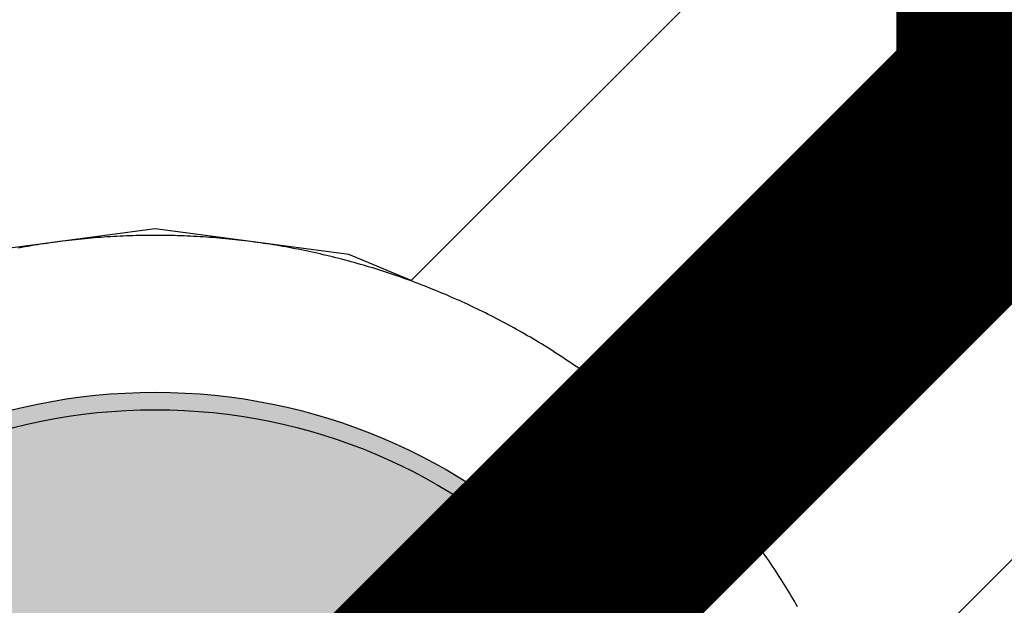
# Model space of a CAD drawing. Header units: millimetres. Extents: x -1.5 to 11.1, y -3 to 5.
# Tile 232 of 256: x 0.3922 to 0.4487, y 3.2863 to 3.3199. Entities that reach past the tile are written whole.
import ezdxf

# ---------------------------------------------------------------- set-up
doc = ezdxf.new("R2010")
doc.units = ezdxf.units.MM
doc.header["$MEASUREMENT"] = 0
for name, color, linetype, true_color in [('BottomLayer', 5, 'Continuous', 0x0000ff), ('BottomSolder', 6, 'Continuous', 0xff00ff), ('Metal_2', 7, 'Continuous', 0x7f0000), ('Metal_3', 7, 'Continuous', 0x3f7f00), ('TopLayer', 1, 'Continuous', 0xff0000), ('TopSolder', 7, 'Continuous', 0x7f007f)]:
    doc.layers.add(name, color=color, linetype=linetype, true_color=true_color)

# ---------------------------------------------------------------- blocks, each defined once
blk = doc.blocks.new('H______V_D____3_P___100MIL_6')
at = {"layer": 'BottomLayer', "true_color": 0x0000ff}
h = blk.add_hatch(color=5, dxfattribs=at)
edge = h.paths.add_edge_path(flags=0)
edge.add_arc((-0.05, 0), 0.0325, 0, 360)
at = {"layer": 'BottomSolder', "true_color": 0xff00ff}
h = blk.add_hatch(color=6, dxfattribs=at)
edge = h.paths.add_edge_path(flags=0)
edge.add_arc((-0.05, 0), 0.0335, 0, 360)
at = {"layer": 'Metal_2', "true_color": 0x7f0000}
h = blk.add_hatch(color=16, dxfattribs=at)
edge = h.paths.add_edge_path(flags=0)
edge.add_arc((-0.05, 0), 0.0325, 0, 360)
at = {"layer": 'Metal_3', "true_color": 0x3f7f00}
h = blk.add_hatch(color=76, dxfattribs=at)
edge = h.paths.add_edge_path(flags=0)
edge.add_arc((-0.05, 0), 0.0325, 0, 360)
at = {"layer": 'TopLayer', "true_color": 0xff0000}
h = blk.add_hatch(color=1, dxfattribs=at)
edge = h.paths.add_edge_path(flags=0)
edge.add_arc((-0.05, 0), 0.0325, 0, 360)
at = {"layer": 'TopSolder', "true_color": 0x7f007f}
h = blk.add_hatch(color=216, dxfattribs=at)
edge = h.paths.add_edge_path(flags=0)
edge.add_arc((-0.05, 0), 0.0335, 0, 360)
at = {"layer": 'BottomLayer', "color": 5, "true_color": 0x0000ff}
blk.add_circle((-0.05, 0), 0.0325, dxfattribs=at)
at = {"layer": 'BottomSolder', "color": 6, "true_color": 0xff00ff}
blk.add_circle((-0.05, 0), 0.0335, dxfattribs=at)
at = {"layer": 'Metal_2', "color": 16, "true_color": 0x7f0000}
blk.add_circle((-0.05, 0), 0.0325, dxfattribs=at)
at = {"layer": 'Metal_3', "color": 76, "true_color": 0x3f7f00}
blk.add_circle((-0.05, 0), 0.0325, dxfattribs=at)
at = {"layer": 'TopLayer', "color": 1, "true_color": 0xff0000}
blk.add_circle((-0.05, 0), 0.0325, dxfattribs=at)
at = {"layer": 'TopSolder', "color": 216, "true_color": 0x7f007f}
blk.add_circle((-0.05, 0), 0.0335, dxfattribs=at)

msp = doc.modelspace()

# ---------------------------------------------------------------- linework, layer by layer
at = {"layer": 'BottomLayer'}
for p, q in [((0.432157, 3.322391), (0.414685, 3.304919)), ((0.4, 3.307867), (0.388905, 3.306406)), ((0.411095, 3.306406), (0.4, 3.307867)), ((0.414685, 3.304919), (0.411095, 3.306406)), ((0.439919, 3.279685), (0.462616, 3.302383))]:
    msp.add_line(p, q, dxfattribs=at)
for points in [[(0.45, 3.315, 0.015, 0.015, 0), (0.45, 3.415, 0.015, 0.015, 0)], [(0.4, 3.265, 0.015, 0.015, 0), (0.45, 3.315, 0.015, 0.015, 0)]]:
    msp.add_lwpolyline(points, format="xyseb", dxfattribs=at)
msp.add_lwpolyline([(0.44625, 3.315, 0.0075, 0.0075, 1), (0.45375, 3.315, 0.0075, 0.0075, 1)], format="xyseb", close=True, dxfattribs=at)
msp.add_lwpolyline([(0.44625, 3.315, 0.0075, 0.0075, 1), (0.45375, 3.315, 0.0075, 0.0075, 1)], format="xyseb", close=True, dxfattribs=at)
at = {"layer": 'Metal_2'}
for p, q in [((0.3978, 3.307443), (0.397617, 3.307433)), ((0.397983, 3.307452), (0.3978, 3.307443)), ((0.398166, 3.307461), (0.397983, 3.307452)), ((0.39835, 3.307468), (0.398166, 3.307461)), ((0.398533, 3.307475), (0.39835, 3.307468)), ((0.398716, 3.307481), (0.398533, 3.307475)), ((0.3989, 3.307486), (0.398716, 3.307481)), ((0.399083, 3.30749), (0.3989, 3.307486)), ((0.399266, 3.307494), (0.399083, 3.30749)), ((0.39945, 3.307497), (0.399266, 3.307494)), ((0.399633, 3.307499), (0.39945, 3.307497)), ((0.399817, 3.3075), (0.399633, 3.307499)), ((0.4, 3.3075), (0.399817, 3.3075)), ((0.400183, 3.3075), (0.4, 3.3075)), ((0.400367, 3.307499), (0.400183, 3.3075)), ((0.40055, 3.307497), (0.400367, 3.307499)), ((0.400734, 3.307494), (0.40055, 3.307497)), ((0.400917, 3.30749), (0.400734, 3.307494)), ((0.4011, 3.307486), (0.400917, 3.30749)), ((0.401284, 3.307481), (0.4011, 3.307486)), ((0.401467, 3.307475), (0.401284, 3.307481)), ((0.40165, 3.307468), (0.401467, 3.307475)), ((0.401834, 3.307461), (0.40165, 3.307468)), ((0.402017, 3.307452), (0.401834, 3.307461)), ((0.4022, 3.307443), (0.402017, 3.307452)), ((0.402383, 3.307433), (0.4022, 3.307443)), ((0.392881, 3.3069), (0.3927, 3.306869)), ((0.393062, 3.30693), (0.392881, 3.3069)), ((0.393243, 3.30696), (0.393062, 3.30693)), ((0.393424, 3.306988), (0.393243, 3.30696)), ((0.393605, 3.307016), (0.393424, 3.306988)), ((0.393787, 3.307044), (0.393605, 3.307016)), ((0.393968, 3.30707), (0.393787, 3.307044)), ((0.39415, 3.307096), (0.393968, 3.30707)), ((0.394331, 3.30712), (0.39415, 3.307096)), ((0.394513, 3.307145), (0.394331, 3.30712)), ((0.394695, 3.307168), (0.394513, 3.307145)), ((0.394877, 3.30719), (0.394695, 3.307168)), ((0.395059, 3.307212), (0.394877, 3.30719)), ((0.395242, 3.307233), (0.395059, 3.307212)), ((0.395424, 3.307253), (0.395242, 3.307233)), ((0.395606, 3.307272), (0.395424, 3.307253)), ((0.395789, 3.307291), (0.395606, 3.307272)), ((0.395971, 3.307309), (0.395789, 3.307291)), ((0.396154, 3.307326), (0.395971, 3.307309)), ((0.396336, 3.307342), (0.396154, 3.307326)), ((0.396519, 3.307357), (0.396336, 3.307342)), ((0.396702, 3.307372), (0.396519, 3.307357)), ((0.396885, 3.307386), (0.396702, 3.307372)), ((0.397068, 3.307399), (0.396885, 3.307386)), ((0.397251, 3.307411), (0.397068, 3.307399)), ((0.397434, 3.307423), (0.397251, 3.307411)), ((0.397617, 3.307433), (0.397434, 3.307423)), ((0.402566, 3.307423), (0.402383, 3.307433)), ((0.402749, 3.307411), (0.402566, 3.307423)), ((0.402932, 3.307399), (0.402749, 3.307411)), ((0.403115, 3.307386), (0.402932, 3.307399)), ((0.403298, 3.307372), (0.403115, 3.307386)), ((0.403481, 3.307357), (0.403298, 3.307372)), ((0.403664, 3.307342), (0.403481, 3.307357)), ((0.403846, 3.307326), (0.403664, 3.307342)), ((0.404029, 3.307309), (0.403846, 3.307326)), ((0.404211, 3.307291), (0.404029, 3.307309)), ((0.404394, 3.307272), (0.404211, 3.307291)), ((0.404576, 3.307253), (0.404394, 3.307272)), ((0.404759, 3.307233), (0.404576, 3.307253)), ((0.404941, 3.307212), (0.404759, 3.307233)), ((0.405123, 3.30719), (0.404941, 3.307212)), ((0.405305, 3.307168), (0.405123, 3.30719)), ((0.405487, 3.307145), (0.405305, 3.307168)), ((0.405669, 3.30712), (0.405487, 3.307145)), ((0.40585, 3.307096), (0.405669, 3.30712)), ((0.406032, 3.30707), (0.40585, 3.307096)), ((0.406213, 3.307044), (0.406032, 3.30707)), ((0.406395, 3.307016), (0.406213, 3.307044)), ((0.406576, 3.306988), (0.406395, 3.307016)), ((0.406757, 3.30696), (0.406576, 3.306988)), ((0.406938, 3.30693), (0.406757, 3.30696)), ((0.407119, 3.3069), (0.406938, 3.30693)), ((0.4073, 3.306869), (0.407119, 3.3069)), ((0.392339, 3.306804), (0.392159, 3.306771)), ((0.39252, 3.306837), (0.392339, 3.306804)), ((0.3927, 3.306869), (0.39252, 3.306837)), ((0.40748, 3.306837), (0.4073, 3.306869)), ((0.407661, 3.306804), (0.40748, 3.306837)), ((0.407841, 3.306771), (0.407661, 3.306804)), ((0.408021, 3.306736), (0.407841, 3.306771)), ((0.408201, 3.306701), (0.408021, 3.306736)), ((0.408381, 3.306666), (0.408201, 3.306701)), ((0.408561, 3.306629), (0.408381, 3.306666)), ((0.408741, 3.306592), (0.408561, 3.306629)), ((0.40892, 3.306554), (0.408741, 3.306592)), ((0.409099, 3.306515), (0.40892, 3.306554)), ((0.409278, 3.306475), (0.409099, 3.306515)), ((0.409457, 3.306435), (0.409278, 3.306475)), ((0.409636, 3.306393), (0.409457, 3.306435)), ((0.409814, 3.306351), (0.409636, 3.306393)), ((0.409993, 3.306309), (0.409814, 3.306351)), ((0.410171, 3.306265), (0.409993, 3.306309)), ((0.410349, 3.306221), (0.410171, 3.306265)), ((0.410527, 3.306176), (0.410349, 3.306221)), ((0.410704, 3.30613), (0.410527, 3.306176)), ((0.410882, 3.306084), (0.410704, 3.30613)), ((0.411059, 3.306036), (0.410882, 3.306084)), ((0.411236, 3.305988), (0.411059, 3.306036)), ((0.411413, 3.305939), (0.411236, 3.305988)), ((0.411589, 3.30589), (0.411413, 3.305939)), ((0.411766, 3.305839), (0.411589, 3.30589)), ((0.411942, 3.305788), (0.411766, 3.305839)), ((0.412118, 3.305736), (0.411942, 3.305788)), ((0.412293, 3.305683), (0.412118, 3.305736)), ((0.412469, 3.30563), (0.412293, 3.305683)), ((0.412644, 3.305576), (0.412469, 3.30563)), ((0.412819, 3.305521), (0.412644, 3.305576)), ((0.412994, 3.305465), (0.412819, 3.305521)), ((0.413168, 3.305409), (0.412994, 3.305465)), ((0.413342, 3.305351), (0.413168, 3.305409)), ((0.413516, 3.305294), (0.413342, 3.305351)), ((0.41369, 3.305235), (0.413516, 3.305294)), ((0.413864, 3.305175), (0.41369, 3.305235)), ((0.414037, 3.305115), (0.413864, 3.305175)), ((0.41421, 3.305054), (0.414037, 3.305115)), ((0.414383, 3.304993), (0.41421, 3.305054)), ((0.414555, 3.30493), (0.414383, 3.304993)), ((0.414727, 3.304867), (0.414555, 3.30493)), ((0.414899, 3.304803), (0.414727, 3.304867)), ((0.415071, 3.304738), (0.414899, 3.304803)), ((0.415242, 3.304673), (0.415071, 3.304738)), ((0.415413, 3.304607), (0.415242, 3.304673)), ((0.415584, 3.30454), (0.415413, 3.304607)), ((0.415754, 3.304472), (0.415584, 3.30454)), ((0.415925, 3.304404), (0.415754, 3.304472)), ((0.416094, 3.304335), (0.415925, 3.304404)), ((0.416264, 3.304265), (0.416094, 3.304335)), ((0.416433, 3.304194), (0.416264, 3.304265)), ((0.416602, 3.304123), (0.416433, 3.304194)), ((0.416771, 3.304051), (0.416602, 3.304123)), ((0.416939, 3.303978), (0.416771, 3.304051)), ((0.417107, 3.303905), (0.416939, 3.303978)), ((0.417275, 3.303831), (0.417107, 3.303905)), ((0.417443, 3.303756), (0.417275, 3.303831)), ((0.41761, 3.30368), (0.417443, 3.303756)), ((0.417776, 3.303604), (0.41761, 3.30368)), ((0.417943, 3.303527), (0.417776, 3.303604)), ((0.418109, 3.303449), (0.417943, 3.303527)), ((0.418275, 3.303371), (0.418109, 3.303449)), ((0.41844, 3.303291), (0.418275, 3.303371)), ((0.418605, 3.303211), (0.41844, 3.303291)), ((0.41877, 3.303131), (0.418605, 3.303211)), ((0.418934, 3.303049), (0.41877, 3.303131)), ((0.419098, 3.302967), (0.418934, 3.303049)), ((0.419262, 3.302885), (0.419098, 3.302967)), ((0.419425, 3.302801), (0.419262, 3.302885)), ((0.419588, 3.302717), (0.419425, 3.302801)), ((0.419751, 3.302632), (0.419588, 3.302717)), ((0.419913, 3.302547), (0.419751, 3.302632)), ((0.420075, 3.30246), (0.419913, 3.302547)), ((0.420236, 3.302373), (0.420075, 3.30246)), ((0.420397, 3.302286), (0.420236, 3.302373)), ((0.420558, 3.302197), (0.420397, 3.302286)), ((0.420718, 3.302108), (0.420558, 3.302197)), ((0.420878, 3.302018), (0.420718, 3.302108)), ((0.421038, 3.301928), (0.420878, 3.302018)), ((0.421197, 3.301837), (0.421038, 3.301928)), ((0.421356, 3.301745), (0.421197, 3.301837)), ((0.421514, 3.301652), (0.421356, 3.301745)), ((0.421672, 3.301559), (0.421514, 3.301652)), ((0.42183, 3.301465), (0.421672, 3.301559)), ((0.421987, 3.301371), (0.42183, 3.301465)), ((0.422144, 3.301276), (0.421987, 3.301371)), ((0.4223, 3.30118), (0.422144, 3.301276)), ((0.422456, 3.301083), (0.4223, 3.30118)), ((0.422611, 3.300986), (0.422456, 3.301083)), ((0.422766, 3.300888), (0.422611, 3.300986)), ((0.422921, 3.30079), (0.422766, 3.300888)), ((0.423075, 3.30069), (0.422921, 3.30079)), ((0.423229, 3.30059), (0.423075, 3.30069)), ((0.423383, 3.30049), (0.423229, 3.30059)), ((0.423536, 3.300388), (0.423383, 3.30049)), ((0.423688, 3.300287), (0.423536, 3.300388)), ((0.42384, 3.300184), (0.423688, 3.300287)), ((0.423992, 3.300081), (0.42384, 3.300184)), ((0.424143, 3.299977), (0.423992, 3.300081)), ((0.424293, 3.299873), (0.424143, 3.299977)), ((0.424444, 3.299767), (0.424293, 3.299873)), ((0.424594, 3.299662), (0.424444, 3.299767)), ((0.424743, 3.299555), (0.424594, 3.299662)), ((0.424892, 3.299448), (0.424743, 3.299555)), ((0.42504, 3.29934), (0.424892, 3.299448)), ((0.425188, 3.299232), (0.42504, 3.29934)), ((0.425336, 3.299123), (0.425188, 3.299232)), ((0.425483, 3.299013), (0.425336, 3.299123)), ((0.425629, 3.298903), (0.425483, 3.299013)), ((0.425775, 3.298792), (0.425629, 3.298903)), ((0.425921, 3.29868), (0.425775, 3.298792)), ((0.426066, 3.298568), (0.425921, 3.29868)), ((0.426211, 3.298456), (0.426066, 3.298568)), ((0.426355, 3.298342), (0.426211, 3.298456)), ((0.426498, 3.298228), (0.426355, 3.298342)), ((0.426642, 3.298113), (0.426498, 3.298228)), ((0.426784, 3.297998), (0.426642, 3.298113)), ((0.426926, 3.297882), (0.426784, 3.297998)), ((0.427068, 3.297766), (0.426926, 3.297882)), ((0.427209, 3.297649), (0.427068, 3.297766)), ((0.42735, 3.297531), (0.427209, 3.297649)), ((0.42749, 3.297413), (0.42735, 3.297531)), ((0.427629, 3.297294), (0.42749, 3.297413)), ((0.427769, 3.297174), (0.427629, 3.297294)), ((0.427907, 3.297054), (0.427769, 3.297174)), ((0.428045, 3.296933), (0.427907, 3.297054)), ((0.428183, 3.296812), (0.428045, 3.296933)), ((0.42832, 3.29669), (0.428183, 3.296812)), ((0.428456, 3.296568), (0.42832, 3.29669)), ((0.428592, 3.296444), (0.428456, 3.296568)), ((0.428728, 3.296321), (0.428592, 3.296444)), ((0.428863, 3.296196), (0.428728, 3.296321)), ((0.428997, 3.296072), (0.428863, 3.296196)), ((0.429131, 3.295946), (0.428997, 3.296072)), ((0.429264, 3.29582), (0.429131, 3.295946)), ((0.429397, 3.295694), (0.429264, 3.29582)), ((0.429529, 3.295567), (0.429397, 3.295694)), ((0.429661, 3.295439), (0.429529, 3.295567)), ((0.429792, 3.29531), (0.429661, 3.295439)), ((0.429922, 3.295182), (0.429792, 3.29531)), ((0.430052, 3.295052), (0.429922, 3.295182)), ((0.430181, 3.294922), (0.430052, 3.295052)), ((0.43031, 3.294792), (0.430181, 3.294922)), ((0.430439, 3.294661), (0.43031, 3.294792)), ((0.430566, 3.294529), (0.430439, 3.294661)), ((0.430694, 3.294397), (0.430566, 3.294529)), ((0.43082, 3.294264), (0.430694, 3.294397)), ((0.430946, 3.294131), (0.43082, 3.294264)), ((0.431071, 3.293997), (0.430946, 3.294131)), ((0.431196, 3.293863), (0.431071, 3.293997)), ((0.431321, 3.293728), (0.431196, 3.293863)), ((0.431444, 3.293592), (0.431321, 3.293728)), ((0.431567, 3.293456), (0.431444, 3.293592)), ((0.43169, 3.29332), (0.431567, 3.293456)), ((0.431812, 3.293183), (0.43169, 3.29332)), ((0.431933, 3.293045), (0.431812, 3.293183)), ((0.432054, 3.292907), (0.431933, 3.293045)), ((0.432174, 3.292769), (0.432054, 3.292907)), ((0.432293, 3.29263), (0.432174, 3.292769)), ((0.432412, 3.29249), (0.432293, 3.29263)), ((0.432531, 3.29235), (0.432412, 3.29249)), ((0.432648, 3.292209), (0.432531, 3.29235)), ((0.432766, 3.292068), (0.432648, 3.292209)), ((0.432882, 3.291926), (0.432766, 3.292068)), ((0.432998, 3.291784), (0.432882, 3.291926)), ((0.433113, 3.291642), (0.432998, 3.291784)), ((0.433228, 3.291498), (0.433113, 3.291642)), ((0.433342, 3.291355), (0.433228, 3.291498)), ((0.433455, 3.291211), (0.433342, 3.291355)), ((0.433568, 3.291066), (0.433455, 3.291211)), ((0.43368, 3.290921), (0.433568, 3.291066)), ((0.433792, 3.290775), (0.43368, 3.290921)), ((0.433903, 3.290629), (0.433792, 3.290775)), ((0.434013, 3.290483), (0.433903, 3.290629)), ((0.434123, 3.290336), (0.434013, 3.290483)), ((0.434232, 3.290188), (0.434123, 3.290336)), ((0.43434, 3.29004), (0.434232, 3.290188)), ((0.434448, 3.289892), (0.43434, 3.29004)), ((0.434555, 3.289743), (0.434448, 3.289892)), ((0.434661, 3.289594), (0.434555, 3.289743)), ((0.434767, 3.289444), (0.434661, 3.289594)), ((0.434872, 3.289294), (0.434767, 3.289444)), ((0.434977, 3.289143), (0.434872, 3.289294)), ((0.435081, 3.288992), (0.434977, 3.289143)), ((0.435184, 3.28884), (0.435081, 3.288992)), ((0.435287, 3.288688), (0.435184, 3.28884)), ((0.435388, 3.288536), (0.435287, 3.288688)), ((0.43549, 3.288383), (0.435388, 3.288536)), ((0.43559, 3.288229), (0.43549, 3.288383)), ((0.43569, 3.288076), (0.43559, 3.288229)), ((0.435789, 3.287921), (0.43569, 3.288076)), ((0.435888, 3.287767), (0.435789, 3.287921)), ((0.435986, 3.287612), (0.435888, 3.287767)), ((0.436083, 3.287456), (0.435986, 3.287612)), ((0.43618, 3.2873), (0.436083, 3.287456)), ((0.436276, 3.287144), (0.43618, 3.2873)), ((0.436371, 3.286987), (0.436276, 3.287144)), ((0.436465, 3.28683), (0.436371, 3.286987)), ((0.436559, 3.286672), (0.436465, 3.28683)), ((0.436652, 3.286514), (0.436559, 3.286672)), ((0.436745, 3.286356), (0.436652, 3.286514)), ((0.436837, 3.286197), (0.436745, 3.286356))]:
    msp.add_line(p, q, dxfattribs=at)
at = {"layer": 'Metal_3'}
for p, q in [((0.3978, 3.307443), (0.397617, 3.307433)), ((0.397983, 3.307452), (0.3978, 3.307443)), ((0.398166, 3.307461), (0.397983, 3.307452)), ((0.39835, 3.307468), (0.398166, 3.307461)), ((0.398533, 3.307475), (0.39835, 3.307468)), ((0.398716, 3.307481), (0.398533, 3.307475)), ((0.3989, 3.307486), (0.398716, 3.307481)), ((0.399083, 3.30749), (0.3989, 3.307486)), ((0.399266, 3.307494), (0.399083, 3.30749)), ((0.39945, 3.307497), (0.399266, 3.307494)), ((0.399633, 3.307499), (0.39945, 3.307497)), ((0.399817, 3.3075), (0.399633, 3.307499)), ((0.4, 3.3075), (0.399817, 3.3075)), ((0.400183, 3.3075), (0.4, 3.3075)), ((0.400367, 3.307499), (0.400183, 3.3075)), ((0.40055, 3.307497), (0.400367, 3.307499)), ((0.400734, 3.307494), (0.40055, 3.307497)), ((0.400917, 3.30749), (0.400734, 3.307494)), ((0.4011, 3.307486), (0.400917, 3.30749)), ((0.401284, 3.307481), (0.4011, 3.307486)), ((0.401467, 3.307475), (0.401284, 3.307481)), ((0.40165, 3.307468), (0.401467, 3.307475)), ((0.401834, 3.307461), (0.40165, 3.307468)), ((0.402017, 3.307452), (0.401834, 3.307461)), ((0.4022, 3.307443), (0.402017, 3.307452)), ((0.402383, 3.307433), (0.4022, 3.307443)), ((0.392881, 3.3069), (0.3927, 3.306869)), ((0.393062, 3.30693), (0.392881, 3.3069)), ((0.393243, 3.30696), (0.393062, 3.30693)), ((0.393424, 3.306988), (0.393243, 3.30696)), ((0.393605, 3.307016), (0.393424, 3.306988)), ((0.393787, 3.307044), (0.393605, 3.307016)), ((0.393968, 3.30707), (0.393787, 3.307044)), ((0.39415, 3.307096), (0.393968, 3.30707)), ((0.394331, 3.30712), (0.39415, 3.307096)), ((0.394513, 3.307145), (0.394331, 3.30712)), ((0.394695, 3.307168), (0.394513, 3.307145)), ((0.394877, 3.30719), (0.394695, 3.307168)), ((0.395059, 3.307212), (0.394877, 3.30719)), ((0.395242, 3.307233), (0.395059, 3.307212)), ((0.395424, 3.307253), (0.395242, 3.307233)), ((0.395606, 3.307272), (0.395424, 3.307253)), ((0.395789, 3.307291), (0.395606, 3.307272)), ((0.395971, 3.307309), (0.395789, 3.307291)), ((0.396154, 3.307326), (0.395971, 3.307309)), ((0.396336, 3.307342), (0.396154, 3.307326)), ((0.396519, 3.307357), (0.396336, 3.307342)), ((0.396702, 3.307372), (0.396519, 3.307357)), ((0.396885, 3.307386), (0.396702, 3.307372)), ((0.397068, 3.307399), (0.396885, 3.307386)), ((0.397251, 3.307411), (0.397068, 3.307399)), ((0.397434, 3.307423), (0.397251, 3.307411)), ((0.397617, 3.307433), (0.397434, 3.307423)), ((0.402566, 3.307423), (0.402383, 3.307433)), ((0.402749, 3.307411), (0.402566, 3.307423)), ((0.402932, 3.307399), (0.402749, 3.307411)), ((0.403115, 3.307386), (0.402932, 3.307399)), ((0.403298, 3.307372), (0.403115, 3.307386)), ((0.403481, 3.307357), (0.403298, 3.307372)), ((0.403664, 3.307342), (0.403481, 3.307357)), ((0.403846, 3.307326), (0.403664, 3.307342)), ((0.404029, 3.307309), (0.403846, 3.307326)), ((0.404211, 3.307291), (0.404029, 3.307309)), ((0.404394, 3.307272), (0.404211, 3.307291)), ((0.404576, 3.307253), (0.404394, 3.307272)), ((0.404759, 3.307233), (0.404576, 3.307253)), ((0.404941, 3.307212), (0.404759, 3.307233)), ((0.405123, 3.30719), (0.404941, 3.307212)), ((0.405305, 3.307168), (0.405123, 3.30719)), ((0.405487, 3.307145), (0.405305, 3.307168)), ((0.405669, 3.30712), (0.405487, 3.307145)), ((0.40585, 3.307096), (0.405669, 3.30712)), ((0.406032, 3.30707), (0.40585, 3.307096)), ((0.406213, 3.307044), (0.406032, 3.30707)), ((0.406395, 3.307016), (0.406213, 3.307044)), ((0.406576, 3.306988), (0.406395, 3.307016)), ((0.406757, 3.30696), (0.406576, 3.306988)), ((0.406938, 3.30693), (0.406757, 3.30696)), ((0.407119, 3.3069), (0.406938, 3.30693)), ((0.4073, 3.306869), (0.407119, 3.3069)), ((0.392339, 3.306804), (0.392159, 3.306771)), ((0.39252, 3.306837), (0.392339, 3.306804)), ((0.3927, 3.306869), (0.39252, 3.306837)), ((0.40748, 3.306837), (0.4073, 3.306869)), ((0.407661, 3.306804), (0.40748, 3.306837)), ((0.407841, 3.306771), (0.407661, 3.306804)), ((0.408021, 3.306736), (0.407841, 3.306771)), ((0.408201, 3.306701), (0.408021, 3.306736)), ((0.408381, 3.306666), (0.408201, 3.306701)), ((0.408561, 3.306629), (0.408381, 3.306666)), ((0.408741, 3.306592), (0.408561, 3.306629)), ((0.40892, 3.306554), (0.408741, 3.306592)), ((0.409099, 3.306515), (0.40892, 3.306554)), ((0.409278, 3.306475), (0.409099, 3.306515)), ((0.409457, 3.306435), (0.409278, 3.306475)), ((0.409636, 3.306393), (0.409457, 3.306435)), ((0.409814, 3.306351), (0.409636, 3.306393)), ((0.409993, 3.306309), (0.409814, 3.306351)), ((0.410171, 3.306265), (0.409993, 3.306309)), ((0.410349, 3.306221), (0.410171, 3.306265)), ((0.410527, 3.306176), (0.410349, 3.306221)), ((0.410704, 3.30613), (0.410527, 3.306176)), ((0.410882, 3.306084), (0.410704, 3.30613)), ((0.411059, 3.306036), (0.410882, 3.306084)), ((0.411236, 3.305988), (0.411059, 3.306036)), ((0.411413, 3.305939), (0.411236, 3.305988)), ((0.411589, 3.30589), (0.411413, 3.305939)), ((0.411766, 3.305839), (0.411589, 3.30589)), ((0.411942, 3.305788), (0.411766, 3.305839)), ((0.412118, 3.305736), (0.411942, 3.305788)), ((0.412293, 3.305683), (0.412118, 3.305736)), ((0.412469, 3.30563), (0.412293, 3.305683)), ((0.412644, 3.305576), (0.412469, 3.30563)), ((0.412819, 3.305521), (0.412644, 3.305576)), ((0.412994, 3.305465), (0.412819, 3.305521)), ((0.413168, 3.305409), (0.412994, 3.305465)), ((0.413342, 3.305351), (0.413168, 3.305409)), ((0.413516, 3.305294), (0.413342, 3.305351)), ((0.41369, 3.305235), (0.413516, 3.305294)), ((0.413864, 3.305175), (0.41369, 3.305235)), ((0.414037, 3.305115), (0.413864, 3.305175)), ((0.41421, 3.305054), (0.414037, 3.305115)), ((0.414383, 3.304993), (0.41421, 3.305054)), ((0.414555, 3.30493), (0.414383, 3.304993)), ((0.414727, 3.304867), (0.414555, 3.30493)), ((0.414899, 3.304803), (0.414727, 3.304867)), ((0.415071, 3.304738), (0.414899, 3.304803)), ((0.415242, 3.304673), (0.415071, 3.304738)), ((0.415413, 3.304607), (0.415242, 3.304673)), ((0.415584, 3.30454), (0.415413, 3.304607)), ((0.415754, 3.304472), (0.415584, 3.30454)), ((0.415925, 3.304404), (0.415754, 3.304472)), ((0.416094, 3.304335), (0.415925, 3.304404)), ((0.416264, 3.304265), (0.416094, 3.304335)), ((0.416433, 3.304194), (0.416264, 3.304265)), ((0.416602, 3.304123), (0.416433, 3.304194)), ((0.416771, 3.304051), (0.416602, 3.304123)), ((0.416939, 3.303978), (0.416771, 3.304051)), ((0.417107, 3.303905), (0.416939, 3.303978)), ((0.417275, 3.303831), (0.417107, 3.303905)), ((0.417443, 3.303756), (0.417275, 3.303831)), ((0.41761, 3.30368), (0.417443, 3.303756)), ((0.417776, 3.303604), (0.41761, 3.30368)), ((0.417943, 3.303527), (0.417776, 3.303604)), ((0.418109, 3.303449), (0.417943, 3.303527)), ((0.418275, 3.303371), (0.418109, 3.303449)), ((0.41844, 3.303291), (0.418275, 3.303371)), ((0.418605, 3.303211), (0.41844, 3.303291)), ((0.41877, 3.303131), (0.418605, 3.303211)), ((0.418934, 3.303049), (0.41877, 3.303131)), ((0.419098, 3.302967), (0.418934, 3.303049)), ((0.419262, 3.302885), (0.419098, 3.302967)), ((0.419425, 3.302801), (0.419262, 3.302885)), ((0.419588, 3.302717), (0.419425, 3.302801)), ((0.419751, 3.302632), (0.419588, 3.302717)), ((0.419913, 3.302547), (0.419751, 3.302632)), ((0.420075, 3.30246), (0.419913, 3.302547)), ((0.420236, 3.302373), (0.420075, 3.30246)), ((0.420397, 3.302286), (0.420236, 3.302373)), ((0.420558, 3.302197), (0.420397, 3.302286)), ((0.420718, 3.302108), (0.420558, 3.302197)), ((0.420878, 3.302018), (0.420718, 3.302108)), ((0.421038, 3.301928), (0.420878, 3.302018)), ((0.421197, 3.301837), (0.421038, 3.301928)), ((0.421356, 3.301745), (0.421197, 3.301837)), ((0.421514, 3.301652), (0.421356, 3.301745)), ((0.421672, 3.301559), (0.421514, 3.301652)), ((0.42183, 3.301465), (0.421672, 3.301559)), ((0.421987, 3.301371), (0.42183, 3.301465)), ((0.422144, 3.301276), (0.421987, 3.301371)), ((0.4223, 3.30118), (0.422144, 3.301276)), ((0.422456, 3.301083), (0.4223, 3.30118)), ((0.422611, 3.300986), (0.422456, 3.301083)), ((0.422766, 3.300888), (0.422611, 3.300986)), ((0.422921, 3.30079), (0.422766, 3.300888)), ((0.423075, 3.30069), (0.422921, 3.30079)), ((0.423229, 3.30059), (0.423075, 3.30069)), ((0.423383, 3.30049), (0.423229, 3.30059)), ((0.423536, 3.300388), (0.423383, 3.30049)), ((0.423688, 3.300287), (0.423536, 3.300388)), ((0.42384, 3.300184), (0.423688, 3.300287)), ((0.423992, 3.300081), (0.42384, 3.300184)), ((0.424143, 3.299977), (0.423992, 3.300081)), ((0.424293, 3.299873), (0.424143, 3.299977)), ((0.424444, 3.299767), (0.424293, 3.299873)), ((0.424594, 3.299662), (0.424444, 3.299767)), ((0.424743, 3.299555), (0.424594, 3.299662)), ((0.424892, 3.299448), (0.424743, 3.299555)), ((0.42504, 3.29934), (0.424892, 3.299448)), ((0.425188, 3.299232), (0.42504, 3.29934)), ((0.425336, 3.299123), (0.425188, 3.299232)), ((0.425483, 3.299013), (0.425336, 3.299123)), ((0.425629, 3.298903), (0.425483, 3.299013)), ((0.425775, 3.298792), (0.425629, 3.298903)), ((0.425921, 3.29868), (0.425775, 3.298792)), ((0.426066, 3.298568), (0.425921, 3.29868)), ((0.426211, 3.298456), (0.426066, 3.298568)), ((0.426355, 3.298342), (0.426211, 3.298456)), ((0.426498, 3.298228), (0.426355, 3.298342)), ((0.426642, 3.298113), (0.426498, 3.298228)), ((0.426784, 3.297998), (0.426642, 3.298113)), ((0.426926, 3.297882), (0.426784, 3.297998)), ((0.427068, 3.297766), (0.426926, 3.297882)), ((0.427209, 3.297649), (0.427068, 3.297766)), ((0.42735, 3.297531), (0.427209, 3.297649)), ((0.42749, 3.297413), (0.42735, 3.297531)), ((0.427629, 3.297294), (0.42749, 3.297413)), ((0.427769, 3.297174), (0.427629, 3.297294)), ((0.427907, 3.297054), (0.427769, 3.297174)), ((0.428045, 3.296933), (0.427907, 3.297054)), ((0.428183, 3.296812), (0.428045, 3.296933)), ((0.42832, 3.29669), (0.428183, 3.296812)), ((0.428456, 3.296568), (0.42832, 3.29669)), ((0.428592, 3.296444), (0.428456, 3.296568)), ((0.428728, 3.296321), (0.428592, 3.296444)), ((0.428863, 3.296196), (0.428728, 3.296321)), ((0.428997, 3.296072), (0.428863, 3.296196)), ((0.429131, 3.295946), (0.428997, 3.296072)), ((0.429264, 3.29582), (0.429131, 3.295946)), ((0.429397, 3.295694), (0.429264, 3.29582)), ((0.429529, 3.295567), (0.429397, 3.295694)), ((0.429661, 3.295439), (0.429529, 3.295567)), ((0.429792, 3.29531), (0.429661, 3.295439)), ((0.429922, 3.295182), (0.429792, 3.29531)), ((0.430052, 3.295052), (0.429922, 3.295182)), ((0.430181, 3.294922), (0.430052, 3.295052)), ((0.43031, 3.294792), (0.430181, 3.294922)), ((0.430439, 3.294661), (0.43031, 3.294792)), ((0.430566, 3.294529), (0.430439, 3.294661)), ((0.430694, 3.294397), (0.430566, 3.294529)), ((0.43082, 3.294264), (0.430694, 3.294397)), ((0.430946, 3.294131), (0.43082, 3.294264)), ((0.431071, 3.293997), (0.430946, 3.294131)), ((0.431196, 3.293863), (0.431071, 3.293997)), ((0.431321, 3.293728), (0.431196, 3.293863)), ((0.431444, 3.293592), (0.431321, 3.293728)), ((0.431567, 3.293456), (0.431444, 3.293592)), ((0.43169, 3.29332), (0.431567, 3.293456)), ((0.431812, 3.293183), (0.43169, 3.29332)), ((0.431933, 3.293045), (0.431812, 3.293183)), ((0.432054, 3.292907), (0.431933, 3.293045)), ((0.432174, 3.292769), (0.432054, 3.292907)), ((0.432293, 3.29263), (0.432174, 3.292769)), ((0.432412, 3.29249), (0.432293, 3.29263)), ((0.432531, 3.29235), (0.432412, 3.29249)), ((0.432648, 3.292209), (0.432531, 3.29235)), ((0.432766, 3.292068), (0.432648, 3.292209)), ((0.432882, 3.291926), (0.432766, 3.292068)), ((0.432998, 3.291784), (0.432882, 3.291926)), ((0.433113, 3.291642), (0.432998, 3.291784)), ((0.433228, 3.291498), (0.433113, 3.291642)), ((0.433342, 3.291355), (0.433228, 3.291498)), ((0.433455, 3.291211), (0.433342, 3.291355)), ((0.433568, 3.291066), (0.433455, 3.291211)), ((0.43368, 3.290921), (0.433568, 3.291066)), ((0.433792, 3.290775), (0.43368, 3.290921)), ((0.433903, 3.290629), (0.433792, 3.290775)), ((0.434013, 3.290483), (0.433903, 3.290629)), ((0.434123, 3.290336), (0.434013, 3.290483)), ((0.434232, 3.290188), (0.434123, 3.290336)), ((0.43434, 3.29004), (0.434232, 3.290188)), ((0.434448, 3.289892), (0.43434, 3.29004)), ((0.434555, 3.289743), (0.434448, 3.289892)), ((0.434661, 3.289594), (0.434555, 3.289743)), ((0.434767, 3.289444), (0.434661, 3.289594)), ((0.434872, 3.289294), (0.434767, 3.289444)), ((0.434977, 3.289143), (0.434872, 3.289294)), ((0.435081, 3.288992), (0.434977, 3.289143)), ((0.435184, 3.28884), (0.435081, 3.288992)), ((0.435287, 3.288688), (0.435184, 3.28884)), ((0.435388, 3.288536), (0.435287, 3.288688)), ((0.43549, 3.288383), (0.435388, 3.288536)), ((0.43559, 3.288229), (0.43549, 3.288383)), ((0.43569, 3.288076), (0.43559, 3.288229)), ((0.435789, 3.287921), (0.43569, 3.288076)), ((0.435888, 3.287767), (0.435789, 3.287921)), ((0.435986, 3.287612), (0.435888, 3.287767)), ((0.436083, 3.287456), (0.435986, 3.287612)), ((0.43618, 3.2873), (0.436083, 3.287456)), ((0.436276, 3.287144), (0.43618, 3.2873)), ((0.436371, 3.286987), (0.436276, 3.287144)), ((0.436465, 3.28683), (0.436371, 3.286987)), ((0.436559, 3.286672), (0.436465, 3.28683)), ((0.436652, 3.286514), (0.436559, 3.286672)), ((0.436745, 3.286356), (0.436652, 3.286514)), ((0.436837, 3.286197), (0.436745, 3.286356))]:
    msp.add_line(p, q, dxfattribs=at)
at = {"layer": 'TopLayer'}
for p, q in [((0.3978, 3.307443), (0.397617, 3.307433)), ((0.397983, 3.307452), (0.3978, 3.307443)), ((0.398166, 3.307461), (0.397983, 3.307452)), ((0.39835, 3.307468), (0.398166, 3.307461)), ((0.398533, 3.307475), (0.39835, 3.307468)), ((0.398716, 3.307481), (0.398533, 3.307475)), ((0.3989, 3.307486), (0.398716, 3.307481)), ((0.399083, 3.30749), (0.3989, 3.307486)), ((0.399266, 3.307494), (0.399083, 3.30749)), ((0.39945, 3.307497), (0.399266, 3.307494)), ((0.399633, 3.307499), (0.39945, 3.307497)), ((0.399817, 3.3075), (0.399633, 3.307499)), ((0.4, 3.3075), (0.399817, 3.3075)), ((0.400183, 3.3075), (0.4, 3.3075)), ((0.400367, 3.307499), (0.400183, 3.3075)), ((0.40055, 3.307497), (0.400367, 3.307499)), ((0.400734, 3.307494), (0.40055, 3.307497)), ((0.400917, 3.30749), (0.400734, 3.307494)), ((0.4011, 3.307486), (0.400917, 3.30749)), ((0.401284, 3.307481), (0.4011, 3.307486)), ((0.401467, 3.307475), (0.401284, 3.307481)), ((0.40165, 3.307468), (0.401467, 3.307475)), ((0.401834, 3.307461), (0.40165, 3.307468)), ((0.402017, 3.307452), (0.401834, 3.307461)), ((0.4022, 3.307443), (0.402017, 3.307452)), ((0.402383, 3.307433), (0.4022, 3.307443)), ((0.392881, 3.3069), (0.3927, 3.306869)), ((0.393062, 3.30693), (0.392881, 3.3069)), ((0.393243, 3.30696), (0.393062, 3.30693)), ((0.393424, 3.306988), (0.393243, 3.30696)), ((0.393605, 3.307016), (0.393424, 3.306988)), ((0.393787, 3.307044), (0.393605, 3.307016)), ((0.393968, 3.30707), (0.393787, 3.307044)), ((0.39415, 3.307096), (0.393968, 3.30707)), ((0.394331, 3.30712), (0.39415, 3.307096)), ((0.394513, 3.307145), (0.394331, 3.30712)), ((0.394695, 3.307168), (0.394513, 3.307145)), ((0.394877, 3.30719), (0.394695, 3.307168)), ((0.395059, 3.307212), (0.394877, 3.30719)), ((0.395242, 3.307233), (0.395059, 3.307212)), ((0.395424, 3.307253), (0.395242, 3.307233)), ((0.395606, 3.307272), (0.395424, 3.307253)), ((0.395789, 3.307291), (0.395606, 3.307272)), ((0.395971, 3.307309), (0.395789, 3.307291)), ((0.396154, 3.307326), (0.395971, 3.307309)), ((0.396336, 3.307342), (0.396154, 3.307326)), ((0.396519, 3.307357), (0.396336, 3.307342)), ((0.396702, 3.307372), (0.396519, 3.307357)), ((0.396885, 3.307386), (0.396702, 3.307372)), ((0.397068, 3.307399), (0.396885, 3.307386)), ((0.397251, 3.307411), (0.397068, 3.307399)), ((0.397434, 3.307423), (0.397251, 3.307411)), ((0.397617, 3.307433), (0.397434, 3.307423)), ((0.402566, 3.307423), (0.402383, 3.307433)), ((0.402749, 3.307411), (0.402566, 3.307423)), ((0.402932, 3.307399), (0.402749, 3.307411)), ((0.403115, 3.307386), (0.402932, 3.307399)), ((0.403298, 3.307372), (0.403115, 3.307386)), ((0.403481, 3.307357), (0.403298, 3.307372)), ((0.403664, 3.307342), (0.403481, 3.307357)), ((0.403846, 3.307326), (0.403664, 3.307342)), ((0.404029, 3.307309), (0.403846, 3.307326)), ((0.404211, 3.307291), (0.404029, 3.307309)), ((0.404394, 3.307272), (0.404211, 3.307291)), ((0.404576, 3.307253), (0.404394, 3.307272)), ((0.404759, 3.307233), (0.404576, 3.307253)), ((0.404941, 3.307212), (0.404759, 3.307233)), ((0.405123, 3.30719), (0.404941, 3.307212)), ((0.405305, 3.307168), (0.405123, 3.30719)), ((0.405487, 3.307145), (0.405305, 3.307168)), ((0.405669, 3.30712), (0.405487, 3.307145)), ((0.40585, 3.307096), (0.405669, 3.30712)), ((0.406032, 3.30707), (0.40585, 3.307096)), ((0.406213, 3.307044), (0.406032, 3.30707)), ((0.406395, 3.307016), (0.406213, 3.307044)), ((0.406576, 3.306988), (0.406395, 3.307016)), ((0.406757, 3.30696), (0.406576, 3.306988)), ((0.406938, 3.30693), (0.406757, 3.30696)), ((0.407119, 3.3069), (0.406938, 3.30693)), ((0.4073, 3.306869), (0.407119, 3.3069)), ((0.392339, 3.306804), (0.392159, 3.306771)), ((0.39252, 3.306837), (0.392339, 3.306804)), ((0.3927, 3.306869), (0.39252, 3.306837)), ((0.40748, 3.306837), (0.4073, 3.306869)), ((0.407661, 3.306804), (0.40748, 3.306837)), ((0.407841, 3.306771), (0.407661, 3.306804)), ((0.408021, 3.306736), (0.407841, 3.306771)), ((0.408201, 3.306701), (0.408021, 3.306736)), ((0.408381, 3.306666), (0.408201, 3.306701)), ((0.408561, 3.306629), (0.408381, 3.306666)), ((0.408741, 3.306592), (0.408561, 3.306629)), ((0.40892, 3.306554), (0.408741, 3.306592)), ((0.409099, 3.306515), (0.40892, 3.306554)), ((0.409278, 3.306475), (0.409099, 3.306515)), ((0.409457, 3.306435), (0.409278, 3.306475)), ((0.409636, 3.306393), (0.409457, 3.306435)), ((0.409814, 3.306351), (0.409636, 3.306393)), ((0.409993, 3.306309), (0.409814, 3.306351)), ((0.410171, 3.306265), (0.409993, 3.306309)), ((0.410349, 3.306221), (0.410171, 3.306265)), ((0.410527, 3.306176), (0.410349, 3.306221)), ((0.410704, 3.30613), (0.410527, 3.306176)), ((0.410882, 3.306084), (0.410704, 3.30613)), ((0.411059, 3.306036), (0.410882, 3.306084)), ((0.411236, 3.305988), (0.411059, 3.306036)), ((0.411413, 3.305939), (0.411236, 3.305988)), ((0.411589, 3.30589), (0.411413, 3.305939)), ((0.411766, 3.305839), (0.411589, 3.30589)), ((0.411942, 3.305788), (0.411766, 3.305839)), ((0.412118, 3.305736), (0.411942, 3.305788)), ((0.412293, 3.305683), (0.412118, 3.305736)), ((0.412469, 3.30563), (0.412293, 3.305683)), ((0.412644, 3.305576), (0.412469, 3.30563)), ((0.412819, 3.305521), (0.412644, 3.305576)), ((0.412994, 3.305465), (0.412819, 3.305521)), ((0.413168, 3.305409), (0.412994, 3.305465)), ((0.413342, 3.305351), (0.413168, 3.305409)), ((0.413516, 3.305294), (0.413342, 3.305351)), ((0.41369, 3.305235), (0.413516, 3.305294)), ((0.413864, 3.305175), (0.41369, 3.305235)), ((0.414037, 3.305115), (0.413864, 3.305175)), ((0.41421, 3.305054), (0.414037, 3.305115)), ((0.414383, 3.304993), (0.41421, 3.305054)), ((0.414555, 3.30493), (0.414383, 3.304993)), ((0.414727, 3.304867), (0.414555, 3.30493)), ((0.414899, 3.304803), (0.414727, 3.304867)), ((0.415071, 3.304738), (0.414899, 3.304803)), ((0.415242, 3.304673), (0.415071, 3.304738)), ((0.415413, 3.304607), (0.415242, 3.304673)), ((0.415584, 3.30454), (0.415413, 3.304607)), ((0.415754, 3.304472), (0.415584, 3.30454)), ((0.415925, 3.304404), (0.415754, 3.304472)), ((0.416094, 3.304335), (0.415925, 3.304404)), ((0.416264, 3.304265), (0.416094, 3.304335)), ((0.416433, 3.304194), (0.416264, 3.304265)), ((0.416602, 3.304123), (0.416433, 3.304194)), ((0.416771, 3.304051), (0.416602, 3.304123)), ((0.416939, 3.303978), (0.416771, 3.304051)), ((0.417107, 3.303905), (0.416939, 3.303978)), ((0.417275, 3.303831), (0.417107, 3.303905)), ((0.417443, 3.303756), (0.417275, 3.303831)), ((0.41761, 3.30368), (0.417443, 3.303756)), ((0.417776, 3.303604), (0.41761, 3.30368)), ((0.417943, 3.303527), (0.417776, 3.303604)), ((0.418109, 3.303449), (0.417943, 3.303527)), ((0.418275, 3.303371), (0.418109, 3.303449)), ((0.41844, 3.303291), (0.418275, 3.303371)), ((0.418605, 3.303211), (0.41844, 3.303291)), ((0.41877, 3.303131), (0.418605, 3.303211)), ((0.418934, 3.303049), (0.41877, 3.303131)), ((0.419098, 3.302967), (0.418934, 3.303049)), ((0.419262, 3.302885), (0.419098, 3.302967)), ((0.419425, 3.302801), (0.419262, 3.302885)), ((0.419588, 3.302717), (0.419425, 3.302801)), ((0.419751, 3.302632), (0.419588, 3.302717)), ((0.419913, 3.302547), (0.419751, 3.302632)), ((0.420075, 3.30246), (0.419913, 3.302547)), ((0.420236, 3.302373), (0.420075, 3.30246)), ((0.420397, 3.302286), (0.420236, 3.302373)), ((0.420558, 3.302197), (0.420397, 3.302286)), ((0.420718, 3.302108), (0.420558, 3.302197)), ((0.420878, 3.302018), (0.420718, 3.302108)), ((0.421038, 3.301928), (0.420878, 3.302018)), ((0.421197, 3.301837), (0.421038, 3.301928)), ((0.421356, 3.301745), (0.421197, 3.301837)), ((0.421514, 3.301652), (0.421356, 3.301745)), ((0.421672, 3.301559), (0.421514, 3.301652)), ((0.42183, 3.301465), (0.421672, 3.301559)), ((0.421987, 3.301371), (0.42183, 3.301465)), ((0.422144, 3.301276), (0.421987, 3.301371)), ((0.4223, 3.30118), (0.422144, 3.301276)), ((0.422456, 3.301083), (0.4223, 3.30118)), ((0.422611, 3.300986), (0.422456, 3.301083)), ((0.422766, 3.300888), (0.422611, 3.300986)), ((0.422921, 3.30079), (0.422766, 3.300888)), ((0.423075, 3.30069), (0.422921, 3.30079)), ((0.423229, 3.30059), (0.423075, 3.30069)), ((0.423383, 3.30049), (0.423229, 3.30059)), ((0.423536, 3.300388), (0.423383, 3.30049)), ((0.423688, 3.300287), (0.423536, 3.300388)), ((0.42384, 3.300184), (0.423688, 3.300287)), ((0.423992, 3.300081), (0.42384, 3.300184)), ((0.424143, 3.299977), (0.423992, 3.300081)), ((0.424293, 3.299873), (0.424143, 3.299977)), ((0.424444, 3.299767), (0.424293, 3.299873)), ((0.424594, 3.299662), (0.424444, 3.299767)), ((0.424743, 3.299555), (0.424594, 3.299662)), ((0.424892, 3.299448), (0.424743, 3.299555)), ((0.42504, 3.29934), (0.424892, 3.299448)), ((0.425188, 3.299232), (0.42504, 3.29934)), ((0.425336, 3.299123), (0.425188, 3.299232)), ((0.425483, 3.299013), (0.425336, 3.299123)), ((0.425629, 3.298903), (0.425483, 3.299013)), ((0.425775, 3.298792), (0.425629, 3.298903)), ((0.425921, 3.29868), (0.425775, 3.298792)), ((0.426066, 3.298568), (0.425921, 3.29868)), ((0.426211, 3.298456), (0.426066, 3.298568)), ((0.426355, 3.298342), (0.426211, 3.298456)), ((0.426498, 3.298228), (0.426355, 3.298342)), ((0.426642, 3.298113), (0.426498, 3.298228)), ((0.426784, 3.297998), (0.426642, 3.298113)), ((0.426926, 3.297882), (0.426784, 3.297998)), ((0.427068, 3.297766), (0.426926, 3.297882)), ((0.427209, 3.297649), (0.427068, 3.297766)), ((0.42735, 3.297531), (0.427209, 3.297649)), ((0.42749, 3.297413), (0.42735, 3.297531)), ((0.427629, 3.297294), (0.42749, 3.297413)), ((0.427769, 3.297174), (0.427629, 3.297294)), ((0.427907, 3.297054), (0.427769, 3.297174)), ((0.428045, 3.296933), (0.427907, 3.297054)), ((0.428183, 3.296812), (0.428045, 3.296933)), ((0.42832, 3.29669), (0.428183, 3.296812)), ((0.428456, 3.296568), (0.42832, 3.29669)), ((0.428592, 3.296444), (0.428456, 3.296568)), ((0.428728, 3.296321), (0.428592, 3.296444)), ((0.428863, 3.296196), (0.428728, 3.296321)), ((0.428997, 3.296072), (0.428863, 3.296196)), ((0.429131, 3.295946), (0.428997, 3.296072)), ((0.429264, 3.29582), (0.429131, 3.295946)), ((0.429397, 3.295694), (0.429264, 3.29582)), ((0.429529, 3.295567), (0.429397, 3.295694)), ((0.429661, 3.295439), (0.429529, 3.295567)), ((0.429792, 3.29531), (0.429661, 3.295439)), ((0.429922, 3.295182), (0.429792, 3.29531)), ((0.430052, 3.295052), (0.429922, 3.295182)), ((0.430181, 3.294922), (0.430052, 3.295052)), ((0.43031, 3.294792), (0.430181, 3.294922)), ((0.430439, 3.294661), (0.43031, 3.294792)), ((0.430566, 3.294529), (0.430439, 3.294661)), ((0.430694, 3.294397), (0.430566, 3.294529)), ((0.43082, 3.294264), (0.430694, 3.294397)), ((0.430946, 3.294131), (0.43082, 3.294264)), ((0.431071, 3.293997), (0.430946, 3.294131)), ((0.431196, 3.293863), (0.431071, 3.293997)), ((0.431321, 3.293728), (0.431196, 3.293863)), ((0.431444, 3.293592), (0.431321, 3.293728)), ((0.431567, 3.293456), (0.431444, 3.293592)), ((0.43169, 3.29332), (0.431567, 3.293456)), ((0.431812, 3.293183), (0.43169, 3.29332)), ((0.431933, 3.293045), (0.431812, 3.293183)), ((0.432054, 3.292907), (0.431933, 3.293045)), ((0.432174, 3.292769), (0.432054, 3.292907)), ((0.432293, 3.29263), (0.432174, 3.292769)), ((0.432412, 3.29249), (0.432293, 3.29263)), ((0.432531, 3.29235), (0.432412, 3.29249)), ((0.432648, 3.292209), (0.432531, 3.29235)), ((0.432766, 3.292068), (0.432648, 3.292209)), ((0.432882, 3.291926), (0.432766, 3.292068)), ((0.432998, 3.291784), (0.432882, 3.291926)), ((0.433113, 3.291642), (0.432998, 3.291784)), ((0.433228, 3.291498), (0.433113, 3.291642)), ((0.433342, 3.291355), (0.433228, 3.291498)), ((0.433455, 3.291211), (0.433342, 3.291355)), ((0.433568, 3.291066), (0.433455, 3.291211)), ((0.43368, 3.290921), (0.433568, 3.291066)), ((0.433792, 3.290775), (0.43368, 3.290921)), ((0.433903, 3.290629), (0.433792, 3.290775)), ((0.434013, 3.290483), (0.433903, 3.290629)), ((0.434123, 3.290336), (0.434013, 3.290483)), ((0.434232, 3.290188), (0.434123, 3.290336)), ((0.43434, 3.29004), (0.434232, 3.290188)), ((0.434448, 3.289892), (0.43434, 3.29004)), ((0.434555, 3.289743), (0.434448, 3.289892)), ((0.434661, 3.289594), (0.434555, 3.289743)), ((0.434767, 3.289444), (0.434661, 3.289594)), ((0.434872, 3.289294), (0.434767, 3.289444)), ((0.434977, 3.289143), (0.434872, 3.289294)), ((0.435081, 3.288992), (0.434977, 3.289143)), ((0.435184, 3.28884), (0.435081, 3.288992)), ((0.435287, 3.288688), (0.435184, 3.28884)), ((0.435388, 3.288536), (0.435287, 3.288688)), ((0.43549, 3.288383), (0.435388, 3.288536)), ((0.43559, 3.288229), (0.43549, 3.288383)), ((0.43569, 3.288076), (0.43559, 3.288229)), ((0.435789, 3.287921), (0.43569, 3.288076)), ((0.435888, 3.287767), (0.435789, 3.287921)), ((0.435986, 3.287612), (0.435888, 3.287767)), ((0.436083, 3.287456), (0.435986, 3.287612)), ((0.43618, 3.2873), (0.436083, 3.287456)), ((0.436276, 3.287144), (0.43618, 3.2873)), ((0.436371, 3.286987), (0.436276, 3.287144)), ((0.436465, 3.28683), (0.436371, 3.286987)), ((0.436559, 3.286672), (0.436465, 3.28683)), ((0.436652, 3.286514), (0.436559, 3.286672)), ((0.436745, 3.286356), (0.436652, 3.286514)), ((0.436837, 3.286197), (0.436745, 3.286356))]:
    msp.add_line(p, q, dxfattribs=at)

# ---------------------------------------------------------------- block references
at = {"rotation": 90}
msp.add_blockref('H______V_D____3_P___100MIL_6', (0.4, 3.315), dxfattribs=at)

doc.saveas('drawing.dxf')
